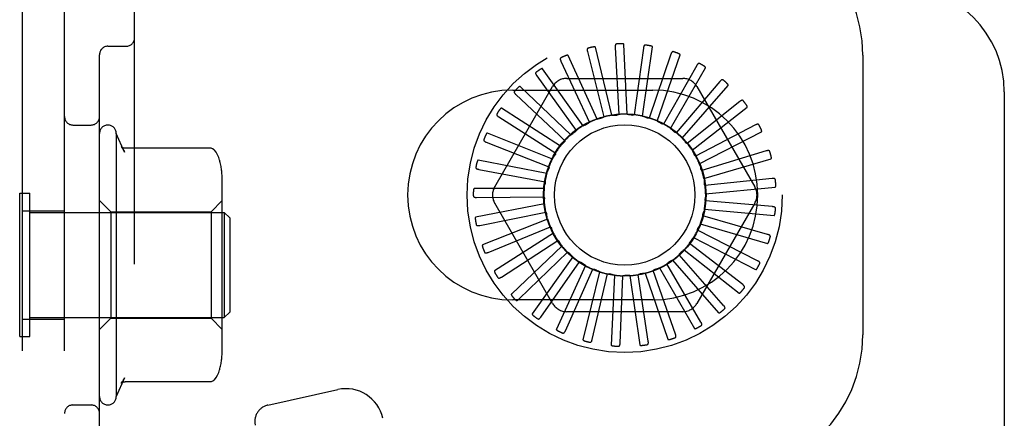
# Model space of a CAD drawing. Header units: inches. Extents: x 0 to 215, y 0 to 139.
# Tile 82 of 111: x 123.129 to 124.886, y 53.713 to 54.425. Entities that reach past the tile are written whole.
import ezdxf

# ---------------------------------------------------------------- set-up
doc = ezdxf.new("R2010")
doc.units = ezdxf.units.IN
doc.header["$LTSCALE"] = 11.804375
doc.header["$MEASUREMENT"] = 0
doc.linetypes.add('HIDDEN', pattern=[0.2, 0.1, -0.1])
doc.layers.add('DEFAULT_2', color=8, linetype='HIDDEN')

msp = doc.modelspace()

# ---------------------------------------------------------------- linework, layer by layer
at = {"layer": 'DEFAULT_2', "color": 8, "linetype": 'HIDDEN'}
for p, q in [((123.1335, 49.1118), (123.1335, 54.6118)), ((123.2085, 49.1118), (123.2085, 54.6118)), ((123.3335, 49.2668), (123.3335, 54.4568)), ((123.286, 54.3774), (123.3185, 54.3774)), ((124.2131, 54.256), (124.2071, 54.3808)), ((123.271, 53.6112), (123.271, 54.3624)), ((124.1592, 54.2473), (124.1073, 54.361)), ((124.1419, 54.3679), (124.1711, 54.2511)), ((124.1857, 54.2542), (124.1563, 54.3757)), ((124.1916, 54.3758), (124.1981, 54.2557)), ((124.2419, 54.3743), (124.2255, 54.255)), ((124.2403, 54.2525), (124.2581, 54.3762)), ((124.2909, 54.3632), (124.2524, 54.2492)), ((124.2664, 54.2439), (124.3072, 54.362)), ((124.6335, 54.3618), (124.6335, 53.8618)), ((124.0947, 54.3506), (124.1454, 54.2415)), ((124.337, 54.3431), (124.2776, 54.2384)), ((124.0515, 54.3248), (124.122, 54.2272)), ((124.1344, 54.2355), (124.0619, 54.3373)), ((124.2903, 54.2306), (124.3528, 54.3388)), ((124.1051, 54.3201), (124.312, 54.3201)), ((124.3785, 54.3146), (124.3003, 54.2231)), ((124.3113, 54.213), (124.3932, 54.3074)), ((123.9764, 54.1264), (124.0798, 54.3055)), ((124.0085, 54.2993), (124.2585, 54.2993)), ((124.0141, 54.2912), (124.0913, 54.2185)), ((124.1123, 54.2193), (124.0219, 54.3055)), ((124.3372, 54.3055), (124.4407, 54.1264)), ((124.886, 54.296), (124.886, 49.8615)), ((124.4138, 54.2787), (124.3197, 54.2037)), ((124.0937, 54.1991), (123.9886, 54.2667)), ((124.3286, 54.1917), (124.4268, 54.2689)), ((123.2235, 54.2368), (123.256, 54.2368)), ((123.9836, 54.2512), (124.0853, 54.1868)), ((124.4417, 54.2369), (124.3351, 54.181)), ((123.301, 54.2218), (123.301, 53.7518)), ((123.3156, 54.1884), (123.301, 54.2218)), ((124.0793, 54.1758), (123.9633, 54.2223)), ((124.3416, 54.1675), (124.4526, 54.2248)), ((123.9613, 54.2061), (124.0733, 54.1621)), ((124.0913, 54.2185), (124.1017, 54.2087)), ((123.4687, 54.1953), (123.3169, 54.1953)), ((124.3328, 54.1835), (124.3326, 54.1838)), ((124.4611, 54.1905), (124.3459, 54.1558)), ((124.0695, 54.1502), (123.9468, 54.1739)), ((124.3497, 54.1413), (124.4696, 54.1765)), ((123.9479, 54.1576), (124.0662, 54.1356)), ((123.49, 53.8352), (123.49, 54.1384)), ((124.4715, 54.1412), (124.3517, 54.129)), ((123.1285, 53.8588), (123.1285, 54.1148)), ((123.1285, 54.1148), (123.1465, 54.1148)), ((123.1465, 53.8588), (123.1465, 54.1148)), ((124.0647, 54.1232), (123.9398, 54.1232)), ((124.3528, 54.1141), (124.4772, 54.1259)), ((123.291, 54.0818), (123.271, 54.1018)), ((123.47, 54.0818), (123.49, 54.1018)), ((123.944, 54.1074), (124.0643, 54.1083)), ((124.0798, 53.918), (123.9764, 54.0972)), ((124.4407, 54.0972), (124.3372, 53.918)), ((124.4723, 54.091), (124.3524, 54.1016)), ((123.1335, 54.0833), (123.2085, 54.0833)), ((123.1465, 54.0808), (123.4935, 54.0808)), ((123.291, 54.0818), (123.291, 53.8918)), ((123.291, 54.0818), (123.47, 54.0818)), ((123.47, 54.0818), (123.47, 53.8918)), ((123.4935, 54.0808), (123.4935, 53.8928)), ((123.5035, 54.0708), (123.4935, 54.0808)), ((124.0652, 54.0958), (123.9424, 54.0721)), ((123.9496, 54.0575), (124.0676, 54.081)), ((124.3506, 54.0867), (124.475, 54.0749)), ((123.5035, 54.0708), (123.5035, 53.9028)), ((124.0708, 54.0689), (123.9548, 54.0225)), ((124.4636, 54.0414), (124.3479, 54.0745)), ((123.9645, 54.0094), (124.076, 54.0549)), ((124.0814, 54.0437), (123.9762, 53.9761)), ((124.4457, 53.9944), (124.3383, 54.0488)), ((124.3433, 54.0603), (124.4632, 54.0251)), ((123.9883, 53.9651), (124.0891, 54.0308)), ((124.3311, 54.0357), (124.4422, 53.9785)), ((124.0966, 54.0208), (124.0061, 53.9346)), ((124.02, 53.9261), (124.1066, 54.0097)), ((124.3145, 54.0139), (124.4127, 53.9367)), ((124.4192, 53.9517), (124.3241, 54.0254)), ((124.1158, 54.0013), (124.0433, 53.8995)), ((124.0586, 53.8938), (124.1277, 53.9923)), ((124.294, 53.9956), (124.3759, 53.9012)), ((124.385, 53.9147), (124.3056, 54.0051)), ((124.1384, 53.9857), (124.0865, 53.872)), ((124.1026, 53.8693), (124.1518, 53.9791)), ((124.1635, 53.9747), (124.134, 53.8533)), ((124.2991, 53.8632), (124.259, 53.9767)), ((124.2705, 53.9815), (124.333, 53.8733)), ((124.3446, 53.8848), (124.2837, 53.9887)), ((124.1504, 53.8537), (124.1779, 53.9708)), ((124.1903, 53.9687), (124.1843, 53.8439)), ((124.2003, 53.8473), (124.2052, 53.9676)), ((124.2177, 53.9678), (124.2355, 53.8441)), ((124.2505, 53.8505), (124.2325, 53.9695)), ((124.2447, 53.9722), (124.2856, 53.8541)), ((124.2585, 53.9243), (124.0085, 53.9243)), ((123.5035, 53.9028), (123.4935, 53.8928)), ((124.312, 53.9034), (124.1051, 53.9034)), ((123.1335, 53.8903), (123.2085, 53.8903)), ((123.1465, 53.8928), (123.4935, 53.8928)), ((123.291, 53.8918), (123.271, 53.8718)), ((123.291, 53.8918), (123.47, 53.8918)), ((123.47, 53.8918), (123.49, 53.8718)), ((123.1285, 53.8588), (123.1465, 53.8588)), ((123.3156, 53.7852), (123.301, 53.7518)), ((123.4687, 53.7783), (123.3169, 53.7783)), ((123.5717, 53.7367), (123.6962, 53.7643)), ((123.2235, 53.7368), (123.256, 53.7368))]:
    msp.add_line(p, q, dxfattribs=at)
for points in [[(124.194, 54.3817), (124.1936, 54.3816), (124.1932, 54.3814), (124.1928, 54.3812), (124.1925, 54.3809), (124.1922, 54.3806), (124.192, 54.3802), (124.1919, 54.3798), (124.1918, 54.3793), (124.1917, 54.3788), (124.1916, 54.3782), (124.1916, 54.3776), (124.1916, 54.3771), (124.1916, 54.3765), (124.1916, 54.3758)], [(124.2071, 54.3808), (124.2071, 54.381), (124.207, 54.3811), (124.2069, 54.3812), (124.2068, 54.3813), (124.2066, 54.3814), (124.2064, 54.3815), (124.2062, 54.3816), (124.206, 54.3817), (124.2058, 54.3817), (124.2055, 54.3818), (124.2053, 54.3818), (124.205, 54.3819), (124.2047, 54.3819), (124.2045, 54.3819), (124.2042, 54.382), (124.2039, 54.382), (124.2036, 54.382), (124.2033, 54.382), (124.2029, 54.382), (124.2027, 54.382)], [(124.2454, 54.3795), (124.2449, 54.3795), (124.2445, 54.3795), (124.2441, 54.3793), (124.2437, 54.3791), (124.2434, 54.3788), (124.2431, 54.3785), (124.2429, 54.3781), (124.2427, 54.3776), (124.2425, 54.3771), (124.2423, 54.3766), (124.2422, 54.3761), (124.2421, 54.3755), (124.242, 54.3749), (124.2419, 54.3743)], [(124.2581, 54.3762), (124.2581, 54.3764), (124.258, 54.3765), (124.2579, 54.3767), (124.2578, 54.3768), (124.2577, 54.3769), (124.2575, 54.3771), (124.2573, 54.3772), (124.2571, 54.3773), (124.2569, 54.3774), (124.2567, 54.3775), (124.2564, 54.3776), (124.2562, 54.3777), (124.2559, 54.3777), (124.2557, 54.3778), (124.2554, 54.3779), (124.2551, 54.378), (124.2548, 54.378), (124.2545, 54.3781), (124.2542, 54.3782), (124.2538, 54.3782)], [(124.1073, 54.361), (124.1072, 54.3611), (124.107, 54.3613), (124.1069, 54.3613), (124.1067, 54.3614), (124.1065, 54.3614), (124.1063, 54.3614), (124.1061, 54.3614), (124.1059, 54.3614), (124.1056, 54.3614), (124.1054, 54.3613), (124.1051, 54.3613), (124.1049, 54.3612), (124.1046, 54.3611), (124.1044, 54.3611), (124.1041, 54.361), (124.1038, 54.3609), (124.1035, 54.3608), (124.1032, 54.3607), (124.1029, 54.3606), (124.1026, 54.3604)], [(124.1432, 54.374), (124.1428, 54.3739), (124.1424, 54.3737), (124.1421, 54.3734), (124.1418, 54.373), (124.1417, 54.3726), (124.1415, 54.3722), (124.1415, 54.3718), (124.1414, 54.3713), (124.1414, 54.3707), (124.1415, 54.3702), (124.1416, 54.3696), (124.1417, 54.3691), (124.1418, 54.3685), (124.1419, 54.3679)], [(124.1563, 54.3757), (124.1562, 54.3758), (124.1561, 54.376), (124.1559, 54.3761), (124.1558, 54.3761), (124.1556, 54.3762), (124.1554, 54.3763), (124.1552, 54.3763), (124.1549, 54.3763), (124.1547, 54.3763), (124.1545, 54.3763), (124.1542, 54.3763), (124.154, 54.3763), (124.1537, 54.3763), (124.1534, 54.3763), (124.1531, 54.3762), (124.1528, 54.3762), (124.1525, 54.3762), (124.1522, 54.3761), (124.1519, 54.376), (124.1515, 54.376)], [(124.2954, 54.3677), (124.2949, 54.3678), (124.2945, 54.3678), (124.2941, 54.3678), (124.2937, 54.3676), (124.2933, 54.3674), (124.293, 54.3671), (124.2927, 54.3667), (124.2924, 54.3663), (124.2921, 54.3659), (124.2918, 54.3654), (124.2916, 54.3649), (124.2914, 54.3644), (124.2912, 54.3638), (124.2909, 54.3632)], [(124.3072, 54.362), (124.3072, 54.3622), (124.3072, 54.3624), (124.3072, 54.3625), (124.3071, 54.3627), (124.307, 54.3628), (124.3068, 54.363), (124.3066, 54.3631), (124.3065, 54.3633), (124.3063, 54.3634), (124.3061, 54.3636), (124.3059, 54.3637), (124.3056, 54.3638), (124.3054, 54.364), (124.3052, 54.3641), (124.3049, 54.3642), (124.3046, 54.3643), (124.3043, 54.3645), (124.3041, 54.3646), (124.3038, 54.3647), (124.3035, 54.3648)], [(124.0948, 54.3569), (124.0944, 54.3567), (124.094, 54.3564), (124.0938, 54.3561), (124.0936, 54.3557), (124.0935, 54.3553), (124.0935, 54.3548), (124.0935, 54.3544), (124.0935, 54.3539), (124.0937, 54.3534), (124.0938, 54.3528), (124.094, 54.3523), (124.0942, 54.3518), (124.0944, 54.3512), (124.0947, 54.3506)], [(124.3422, 54.3467), (124.3418, 54.3468), (124.3414, 54.3469), (124.341, 54.3469), (124.3405, 54.3469), (124.3402, 54.3467), (124.3398, 54.3465), (124.3394, 54.3462), (124.339, 54.3459), (124.3387, 54.3455), (124.3383, 54.3451), (124.338, 54.3446), (124.3377, 54.3441), (124.3374, 54.3436), (124.337, 54.3431)], [(124.3528, 54.3388), (124.3529, 54.339), (124.3529, 54.3392), (124.3528, 54.3393), (124.3528, 54.3395), (124.3527, 54.3397), (124.3526, 54.3399), (124.3524, 54.34), (124.3523, 54.3402), (124.3521, 54.3404), (124.352, 54.3405), (124.3518, 54.3407), (124.3516, 54.3409), (124.3514, 54.3411), (124.3512, 54.3412), (124.3509, 54.3414), (124.3507, 54.3416), (124.3504, 54.3418), (124.3502, 54.3419), (124.3499, 54.3421), (124.3496, 54.3423)], [(124.0504, 54.331), (124.0501, 54.3307), (124.0498, 54.3303), (124.0496, 54.3299), (124.0495, 54.3295), (124.0495, 54.3291), (124.0495, 54.3287), (124.0496, 54.3282), (124.0498, 54.3277), (124.05, 54.3273), (124.0502, 54.3268), (124.0505, 54.3263), (124.0508, 54.3258), (124.0512, 54.3253), (124.0515, 54.3248)], [(124.0619, 54.3373), (124.0618, 54.3375), (124.0617, 54.3375), (124.0615, 54.3376), (124.0613, 54.3376), (124.0611, 54.3376), (124.0609, 54.3376), (124.0607, 54.3375), (124.0605, 54.3375), (124.0602, 54.3374), (124.06, 54.3373), (124.0598, 54.3372), (124.0595, 54.3371), (124.0593, 54.337), (124.0591, 54.3369), (124.0588, 54.3367), (124.0585, 54.3366), (124.0583, 54.3364), (124.058, 54.3362), (124.0577, 54.3361), (124.0575, 54.3359)], [(124.3843, 54.3171), (124.3839, 54.3174), (124.3835, 54.3175), (124.3831, 54.3176), (124.3827, 54.3176), (124.3822, 54.3176), (124.3818, 54.3174), (124.3814, 54.3172), (124.381, 54.3169), (124.3806, 54.3166), (124.3801, 54.3163), (124.3797, 54.3159), (124.3793, 54.3155), (124.3789, 54.315), (124.3785, 54.3146)], [(124.3932, 54.3074), (124.3932, 54.3076), (124.3933, 54.3077), (124.3933, 54.3079), (124.3933, 54.3081), (124.3932, 54.3083), (124.3931, 54.3085), (124.393, 54.3087), (124.3929, 54.3089), (124.3928, 54.3091), (124.3927, 54.3093), (124.3925, 54.3095), (124.3924, 54.3097), (124.3922, 54.3099), (124.392, 54.3101), (124.3918, 54.3103), (124.3916, 54.3105), (124.3914, 54.3107), (124.3912, 54.311), (124.3909, 54.3112), (124.3907, 54.3114)], [(124.0118, 54.2971), (124.0115, 54.2967), (124.0113, 54.2963), (124.0112, 54.2959), (124.0112, 54.2955), (124.0112, 54.2951), (124.0114, 54.2947), (124.0116, 54.2942), (124.0118, 54.2938), (124.0121, 54.2934), (124.0124, 54.2929), (124.0128, 54.2925), (124.0132, 54.2921), (124.0136, 54.2916), (124.0141, 54.2912)], [(124.0219, 54.3055), (124.0217, 54.3056), (124.0216, 54.3057), (124.0214, 54.3057), (124.0212, 54.3057), (124.021, 54.3056), (124.0208, 54.3055), (124.0206, 54.3055), (124.0204, 54.3054), (124.0202, 54.3052), (124.02, 54.3051), (124.0198, 54.305), (124.0196, 54.3048), (124.0194, 54.3047), (124.0192, 54.3045), (124.0189, 54.3043), (124.0187, 54.3041), (124.0185, 54.3039), (124.0182, 54.3037), (124.018, 54.3035), (124.0177, 54.3032)], [(124.4199, 54.2801), (124.4196, 54.2805), (124.4193, 54.2807), (124.4189, 54.2809), (124.4185, 54.281), (124.418, 54.281), (124.4176, 54.2809), (124.4172, 54.2808), (124.4167, 54.2806), (124.4162, 54.2804), (124.4157, 54.2801), (124.4153, 54.2798), (124.4148, 54.2795), (124.4143, 54.2791), (124.4138, 54.2787)], [(124.4268, 54.2689), (124.427, 54.2691), (124.427, 54.2692), (124.4271, 54.2694), (124.4271, 54.2696), (124.4271, 54.2698), (124.427, 54.27), (124.427, 54.2702), (124.4269, 54.2704), (124.4268, 54.2706), (124.4267, 54.2708), (124.4266, 54.2711), (124.4265, 54.2713), (124.4264, 54.2715), (124.4262, 54.2718), (124.4261, 54.272), (124.4259, 54.2723), (124.4257, 54.2725), (124.4256, 54.2728), (124.4254, 54.2731), (124.4252, 54.2733)], [(123.9803, 54.2565), (123.9801, 54.2561), (123.9799, 54.2557), (123.9799, 54.2553), (123.98, 54.2548), (123.9801, 54.2544), (123.9803, 54.254), (123.9806, 54.2537), (123.9809, 54.2533), (123.9813, 54.2529), (123.9817, 54.2526), (123.9821, 54.2522), (123.9826, 54.2518), (123.9831, 54.2515), (123.9836, 54.2512)], [(123.9886, 54.2667), (123.9884, 54.2668), (123.9883, 54.2668), (123.9881, 54.2668), (123.9879, 54.2667), (123.9877, 54.2666), (123.9876, 54.2665), (123.9874, 54.2664), (123.9872, 54.2663), (123.987, 54.2661), (123.9868, 54.266), (123.9867, 54.2658), (123.9865, 54.2656), (123.9863, 54.2654), (123.9861, 54.2652), (123.9859, 54.265), (123.9857, 54.2647), (123.9855, 54.2645), (123.9854, 54.2642), (123.9852, 54.264), (123.985, 54.2637)], [(124.1857, 54.2542), (124.1879, 54.2544), (124.1902, 54.2545), (124.1924, 54.2545), (124.1946, 54.2546)], [(124.1981, 54.2557), (124.1976, 54.2553), (124.197, 54.2551), (124.1964, 54.2549), (124.1958, 54.2547), (124.1952, 54.2546), (124.1946, 54.2546)], [(124.2131, 54.256), (124.2153, 54.2557), (124.2175, 54.2554), (124.2197, 54.255), (124.2219, 54.2546)], [(124.2255, 54.255), (124.225, 54.2548), (124.2244, 54.2547), (124.2237, 54.2546), (124.2231, 54.2545), (124.2225, 54.2546), (124.2219, 54.2546)], [(124.1344, 54.2355), (124.1364, 54.2365), (124.1385, 54.2374), (124.1405, 54.2383), (124.1425, 54.2392)], [(124.1454, 54.2415), (124.145, 54.241), (124.1446, 54.2405), (124.1441, 54.2401), (124.1436, 54.2398), (124.1431, 54.2395), (124.1425, 54.2392)], [(124.1592, 54.2473), (124.1613, 54.2479), (124.1635, 54.2484), (124.1657, 54.2489), (124.1678, 54.2494)], [(124.1711, 54.2511), (124.1706, 54.2507), (124.1701, 54.2503), (124.1696, 54.25), (124.169, 54.2497), (124.1684, 54.2495), (124.1678, 54.2494)], [(124.2403, 54.2525), (124.2424, 54.2518), (124.2445, 54.2511), (124.2466, 54.2503), (124.2487, 54.2495)], [(124.2524, 54.2492), (124.2517, 54.2491), (124.2511, 54.2491), (124.2505, 54.2491), (124.2499, 54.2492), (124.2493, 54.2493), (124.2487, 54.2495)], [(124.2664, 54.2439), (124.2683, 54.2428), (124.2702, 54.2417), (124.2721, 54.2406), (124.274, 54.2394)], [(124.2776, 54.2384), (124.2769, 54.2385), (124.2763, 54.2385), (124.2757, 54.2387), (124.2751, 54.2389), (124.2746, 54.2391), (124.274, 54.2394)], [(124.448, 54.2371), (124.4477, 54.2375), (124.4474, 54.2378), (124.4471, 54.238), (124.4467, 54.2382), (124.4463, 54.2382), (124.4458, 54.2383), (124.4454, 54.2382), (124.4449, 54.2381), (124.4444, 54.238), (124.4439, 54.2378), (124.4433, 54.2376), (124.4428, 54.2374), (124.4422, 54.2371), (124.4417, 54.2369)], [(123.9633, 54.2223), (123.9631, 54.2223), (123.9629, 54.2223), (123.9627, 54.2222), (123.9626, 54.2222), (123.9624, 54.222), (123.9623, 54.2219), (123.9621, 54.2218), (123.962, 54.2216), (123.9618, 54.2214), (123.9617, 54.2212), (123.9615, 54.221), (123.9614, 54.2208), (123.9612, 54.2206), (123.9611, 54.2203), (123.961, 54.2201), (123.9608, 54.2198), (123.9607, 54.2195), (123.9605, 54.2192), (123.9604, 54.2189), (123.9603, 54.2186)], [(124.1123, 54.2193), (124.1141, 54.2206), (124.1159, 54.2219), (124.1178, 54.2232), (124.1196, 54.2244)], [(124.122, 54.2272), (124.1217, 54.2266), (124.1214, 54.2261), (124.121, 54.2256), (124.1206, 54.2252), (124.1201, 54.2248), (124.1196, 54.2244)], [(124.2903, 54.2306), (124.292, 54.2292), (124.2937, 54.2277), (124.2954, 54.2262), (124.297, 54.2247)], [(124.3003, 54.2231), (124.2997, 54.2232), (124.2991, 54.2234), (124.2985, 54.2237), (124.298, 54.224), (124.2975, 54.2243), (124.297, 54.2247)], [(124.4526, 54.2248), (124.4528, 54.2249), (124.4529, 54.225), (124.453, 54.2252), (124.453, 54.2254), (124.453, 54.2256), (124.453, 54.2258), (124.453, 54.226), (124.453, 54.2262), (124.4529, 54.2264), (124.4529, 54.2267), (124.4528, 54.2269), (124.4527, 54.2272), (124.4527, 54.2274), (124.4526, 54.2277), (124.4525, 54.228), (124.4524, 54.2282), (124.4523, 54.2285), (124.4521, 54.2288), (124.452, 54.2291), (124.4518, 54.2294)], [(123.957, 54.2107), (123.9569, 54.2103), (123.9568, 54.2098), (123.9569, 54.2094), (123.957, 54.209), (123.9572, 54.2086), (123.9575, 54.2083), (123.9579, 54.208), (123.9582, 54.2077), (123.9587, 54.2074), (123.9591, 54.2071), (123.9596, 54.2068), (123.9602, 54.2066), (123.9607, 54.2063), (123.9613, 54.2061)], [(124.0937, 54.1991), (124.0952, 54.2008), (124.0968, 54.2024), (124.0983, 54.204), (124.0999, 54.2055)], [(124.1017, 54.2087), (124.1015, 54.2081), (124.1013, 54.2076), (124.101, 54.207), (124.1007, 54.2065), (124.1003, 54.206), (124.0999, 54.2055)], [(124.3113, 54.213), (124.3127, 54.2112), (124.3141, 54.2095), (124.3155, 54.2077), (124.3168, 54.2059)], [(124.3197, 54.2037), (124.3191, 54.204), (124.3186, 54.2043), (124.3181, 54.2046), (124.3176, 54.205), (124.3172, 54.2055), (124.3168, 54.2059)], [(123.3097, 54.1986), (123.311, 54.1968), (123.3121, 54.1951), (123.3132, 54.1933), (123.3141, 54.1916), (123.315, 54.1899), (123.3157, 54.1881)], [(123.3169, 54.1953), (123.3157, 54.1954), (123.3144, 54.1956), (123.3132, 54.196), (123.3122, 54.1965), (123.3114, 54.197), (123.3108, 54.1974), (123.3104, 54.1978), (123.3101, 54.1981), (123.3099, 54.1983), (123.3098, 54.1985), (123.3097, 54.1986)], [(123.4764, 54.1917), (123.4756, 54.1925), (123.4747, 54.1933), (123.4737, 54.194), (123.4726, 54.1945), (123.4715, 54.1949), (123.4703, 54.1952), (123.4691, 54.1953), (123.4687, 54.1953)], [(123.4856, 54.1736), (123.4854, 54.1742), (123.4838, 54.179), (123.4818, 54.1837), (123.4792, 54.188), (123.4764, 54.1917)], [(124.0853, 54.1868), (124.0852, 54.1862), (124.0851, 54.1855), (124.085, 54.1849), (124.0847, 54.1844), (124.0844, 54.1838), (124.0841, 54.1833)], [(124.3286, 54.1917), (124.3293, 54.1904), (124.33, 54.1891), (124.3307, 54.1878), (124.3314, 54.1864), (124.332, 54.1851), (124.3326, 54.1838)], [(124.4674, 54.1895), (124.4672, 54.1899), (124.467, 54.1903), (124.4667, 54.1906), (124.4663, 54.1908), (124.4659, 54.191), (124.4655, 54.1911), (124.465, 54.1911), (124.4645, 54.1911), (124.464, 54.1911), (124.4635, 54.191), (124.4629, 54.1909), (124.4623, 54.1908), (124.4617, 54.1906), (124.4611, 54.1905)], [(123.9468, 54.1739), (123.9466, 54.1739), (123.9464, 54.1738), (123.9463, 54.1737), (123.9461, 54.1736), (123.946, 54.1735), (123.9459, 54.1733), (123.9458, 54.1731), (123.9456, 54.1729), (123.9455, 54.1727), (123.9454, 54.1725), (123.9453, 54.1723), (123.9452, 54.172), (123.9451, 54.1718), (123.945, 54.1715), (123.9449, 54.1713), (123.9449, 54.171), (123.9448, 54.1707), (123.9447, 54.1704), (123.9446, 54.17), (123.9445, 54.1697)], [(124.0793, 54.1758), (124.0804, 54.1777), (124.0816, 54.1796), (124.0829, 54.1815), (124.0841, 54.1833)], [(124.3351, 54.181), (124.3346, 54.1813), (124.3342, 54.1817), (124.3338, 54.1821), (124.3334, 54.1825), (124.3331, 54.183), (124.3328, 54.1835)], [(124.3416, 54.1675), (124.3422, 54.1654), (124.3429, 54.1633), (124.3435, 54.1611), (124.344, 54.159)], [(124.4696, 54.1765), (124.4698, 54.1766), (124.4699, 54.1767), (124.47, 54.1769), (124.4701, 54.177), (124.4701, 54.1772), (124.4702, 54.1774), (124.4702, 54.1777), (124.4702, 54.1779), (124.4702, 54.1781), (124.4702, 54.1784), (124.4702, 54.1786), (124.4702, 54.1789), (124.4701, 54.1791), (124.4701, 54.1794), (124.4701, 54.1797), (124.47, 54.18), (124.4699, 54.1803), (124.4699, 54.1806), (124.4698, 54.1809), (124.4697, 54.1812)], [(123.9428, 54.1613), (123.9428, 54.1609), (123.9428, 54.1604), (123.943, 54.16), (123.9432, 54.1597), (123.9435, 54.1593), (123.9438, 54.159), (123.9442, 54.1588), (123.9446, 54.1586), (123.9451, 54.1583), (123.9456, 54.1582), (123.9461, 54.158), (123.9467, 54.1578), (123.9473, 54.1577), (123.9479, 54.1576)], [(124.0695, 54.1502), (124.0703, 54.1523), (124.0711, 54.1544), (124.072, 54.1564), (124.0728, 54.1585)], [(124.0733, 54.1621), (124.0734, 54.1615), (124.0734, 54.1609), (124.0733, 54.1602), (124.0732, 54.1596), (124.0731, 54.159), (124.0728, 54.1585)], [(124.3459, 54.1558), (124.3455, 54.1562), (124.3451, 54.1567), (124.3447, 54.1572), (124.3444, 54.1578), (124.3442, 54.1584), (124.344, 54.159)], [(124.0647, 54.1232), (124.0651, 54.1254), (124.0655, 54.1276), (124.066, 54.1298), (124.0665, 54.1319)], [(124.0662, 54.1356), (124.0664, 54.135), (124.0665, 54.1344), (124.0666, 54.1338), (124.0666, 54.1332), (124.0666, 54.1325), (124.0665, 54.1319)], [(124.3497, 54.1413), (124.35, 54.1391), (124.3502, 54.1369), (124.3504, 54.1347), (124.3505, 54.1325)], [(124.3517, 54.129), (124.3514, 54.1295), (124.3511, 54.1301), (124.3509, 54.1306), (124.3507, 54.1312), (124.3506, 54.1319), (124.3505, 54.1325)], [(124.4774, 54.1391), (124.4773, 54.1396), (124.4771, 54.14), (124.4769, 54.1403), (124.4766, 54.1406), (124.4762, 54.1408), (124.4758, 54.141), (124.4754, 54.1411), (124.4749, 54.1412), (124.4744, 54.1413), (124.4738, 54.1413), (124.4733, 54.1414), (124.4727, 54.1413), (124.4721, 54.1413), (124.4715, 54.1412)], [(123.9398, 54.1232), (123.9396, 54.1232), (123.9394, 54.1231), (123.9393, 54.123), (123.9392, 54.1228), (123.9391, 54.1227), (123.939, 54.1225), (123.9389, 54.1223), (123.9388, 54.1221), (123.9387, 54.1219), (123.9387, 54.1216), (123.9386, 54.1214), (123.9386, 54.1211), (123.9385, 54.1209), (123.9385, 54.1206), (123.9384, 54.1203), (123.9384, 54.12), (123.9384, 54.1197), (123.9384, 54.1194), (123.9383, 54.1191), (123.9383, 54.1188)], [(124.3528, 54.1141), (124.3526, 54.1118), (124.3524, 54.1096), (124.3521, 54.1074), (124.3519, 54.1052)], [(124.4772, 54.1259), (124.4773, 54.126), (124.4775, 54.1261), (124.4776, 54.1262), (124.4777, 54.1264), (124.4778, 54.1265), (124.4779, 54.1267), (124.4779, 54.1269), (124.478, 54.1272), (124.478, 54.1274), (124.4781, 54.1276), (124.4781, 54.1279), (124.4781, 54.1281), (124.4782, 54.1284), (124.4782, 54.1287), (124.4782, 54.129), (124.4782, 54.1293), (124.4782, 54.1296), (124.4782, 54.1299), (124.4782, 54.1302), (124.4781, 54.1305)], [(123.9383, 54.1101), (123.9383, 54.1097), (123.9384, 54.1093), (123.9386, 54.1089), (123.9389, 54.1086), (123.9392, 54.1083), (123.9396, 54.1081), (123.9401, 54.1079), (123.9405, 54.1078), (123.941, 54.1077), (123.9416, 54.1076), (123.9421, 54.1075), (123.9427, 54.1075), (123.9433, 54.1074), (123.944, 54.1074)], [(124.0643, 54.1083), (124.0646, 54.1077), (124.0648, 54.1071), (124.065, 54.1065), (124.0651, 54.1059), (124.0652, 54.1053), (124.0652, 54.1047)], [(124.0652, 54.0958), (124.0651, 54.098), (124.0651, 54.1002), (124.0651, 54.1025), (124.0652, 54.1047)], [(124.3524, 54.1016), (124.3522, 54.1022), (124.352, 54.1028), (124.3519, 54.1034), (124.3518, 54.104), (124.3518, 54.1046), (124.3519, 54.1052)], [(124.0676, 54.081), (124.068, 54.0805), (124.0683, 54.08), (124.0686, 54.0795), (124.0688, 54.0789), (124.069, 54.0783), (124.0691, 54.0777)], [(124.3506, 54.0867), (124.35, 54.0846), (124.3494, 54.0824), (124.3487, 54.0803), (124.348, 54.0782)], [(124.4777, 54.0877), (124.4777, 54.0882), (124.4776, 54.0886), (124.4775, 54.089), (124.4772, 54.0893), (124.4769, 54.0896), (124.4765, 54.0899), (124.4761, 54.0901), (124.4757, 54.0903), (124.4752, 54.0905), (124.4746, 54.0906), (124.4741, 54.0907), (124.4735, 54.0908), (124.4729, 54.0909), (124.4723, 54.091)], [(124.475, 54.0749), (124.4752, 54.0749), (124.4753, 54.0749), (124.4755, 54.075), (124.4756, 54.0752), (124.4757, 54.0753), (124.4758, 54.0755), (124.4759, 54.0757), (124.476, 54.0759), (124.4761, 54.0761), (124.4762, 54.0763), (124.4763, 54.0766), (124.4764, 54.0768), (124.4764, 54.0771), (124.4765, 54.0773), (124.4766, 54.0776), (124.4766, 54.0779), (124.4767, 54.0782), (124.4767, 54.0785), (124.4768, 54.0789), (124.4768, 54.0792)], [(123.9424, 54.0721), (123.9423, 54.0721), (123.9421, 54.072), (123.942, 54.0718), (123.9419, 54.0717), (123.9419, 54.0715), (123.9418, 54.0713), (123.9418, 54.0711), (123.9417, 54.0709), (123.9417, 54.0706), (123.9417, 54.0704), (123.9417, 54.0701), (123.9417, 54.0699), (123.9417, 54.0696), (123.9417, 54.0693), (123.9417, 54.069), (123.9417, 54.0687), (123.9418, 54.0684), (123.9418, 54.0681), (123.9419, 54.0678), (123.9419, 54.0674)], [(124.0708, 54.0689), (124.0703, 54.0711), (124.0699, 54.0733), (124.0695, 54.0755), (124.0691, 54.0777)], [(124.3479, 54.0745), (124.3478, 54.0751), (124.3477, 54.0758), (124.3477, 54.0764), (124.3477, 54.077), (124.3479, 54.0776), (124.348, 54.0782)], [(123.9434, 54.059), (123.9436, 54.0586), (123.9438, 54.0582), (123.9441, 54.0579), (123.9444, 54.0576), (123.9448, 54.0574), (123.9452, 54.0573), (123.9456, 54.0572), (123.9461, 54.0571), (123.9467, 54.0571), (123.9472, 54.0571), (123.9478, 54.0572), (123.9484, 54.0572), (123.9489, 54.0573), (123.9496, 54.0575)], [(124.076, 54.0549), (124.0764, 54.0545), (124.0769, 54.0541), (124.0772, 54.0536), (124.0776, 54.053), (124.0779, 54.0525), (124.0781, 54.0519)], [(124.0814, 54.0437), (124.0805, 54.0457), (124.0797, 54.0478), (124.0789, 54.0498), (124.0781, 54.0519)], [(124.3383, 54.0488), (124.3383, 54.0495), (124.3384, 54.0501), (124.3385, 54.0507), (124.3387, 54.0513), (124.3389, 54.0519), (124.3392, 54.0524)], [(124.3433, 54.0603), (124.3423, 54.0583), (124.3413, 54.0563), (124.3402, 54.0544), (124.3392, 54.0524)], [(124.0891, 54.0308), (124.0897, 54.0305), (124.0902, 54.0302), (124.0906, 54.0298), (124.0911, 54.0293), (124.0915, 54.0288), (124.0918, 54.0283)], [(124.0966, 54.0208), (124.0953, 54.0227), (124.0941, 54.0245), (124.0929, 54.0264), (124.0918, 54.0283)], [(124.3241, 54.0254), (124.3242, 54.026), (124.3243, 54.0266), (124.3246, 54.0272), (124.3249, 54.0278), (124.3252, 54.0283), (124.3256, 54.0288)], [(124.3311, 54.0357), (124.3297, 54.034), (124.3284, 54.0322), (124.327, 54.0305), (124.3256, 54.0288)], [(124.4632, 54.0251), (124.4634, 54.0251), (124.4635, 54.0251), (124.4637, 54.0252), (124.4638, 54.0253), (124.464, 54.0254), (124.4641, 54.0256), (124.4643, 54.0257), (124.4644, 54.0259), (124.4645, 54.0261), (124.4647, 54.0263), (124.4648, 54.0265), (124.4649, 54.0268), (124.465, 54.027), (124.4651, 54.0273), (124.4653, 54.0275), (124.4654, 54.0278), (124.4655, 54.0281), (124.4656, 54.0284), (124.4657, 54.0287), (124.4658, 54.0289)], [(124.4683, 54.0372), (124.4684, 54.0377), (124.4684, 54.0381), (124.4683, 54.0385), (124.4681, 54.0389), (124.4679, 54.0392), (124.4676, 54.0396), (124.4672, 54.0399), (124.4668, 54.0401), (124.4663, 54.0404), (124.4658, 54.0406), (124.4653, 54.0408), (124.4648, 54.041), (124.4642, 54.0412), (124.4636, 54.0414)], [(123.9548, 54.0225), (123.9546, 54.0224), (123.9545, 54.0223), (123.9544, 54.0221), (123.9544, 54.0219), (123.9543, 54.0218), (123.9543, 54.0215), (123.9543, 54.0213), (123.9543, 54.0211), (123.9543, 54.0209), (123.9543, 54.0206), (123.9544, 54.0204), (123.9544, 54.0201), (123.9545, 54.0199), (123.9546, 54.0196), (123.9546, 54.0193), (123.9547, 54.019), (123.9548, 54.0187), (123.9549, 54.0184), (123.955, 54.0181), (123.9551, 54.0179)], [(123.9582, 54.0098), (123.9584, 54.0094), (123.9587, 54.0091), (123.959, 54.0088), (123.9594, 54.0086), (123.9598, 54.0085), (123.9603, 54.0084), (123.9607, 54.0084), (123.9612, 54.0085), (123.9617, 54.0085), (123.9623, 54.0087), (123.9628, 54.0088), (123.9634, 54.009), (123.9639, 54.0092), (123.9645, 54.0094)], [(124.1066, 54.0097), (124.1072, 54.0095), (124.1077, 54.0093), (124.1083, 54.0089), (124.1088, 54.0086), (124.1093, 54.0082), (124.1097, 54.0077)], [(124.3056, 54.0051), (124.3058, 54.0057), (124.3061, 54.0062), (124.3065, 54.0068), (124.3068, 54.0073), (124.3073, 54.0077), (124.3077, 54.0081)], [(124.3145, 54.0139), (124.3128, 54.0124), (124.3111, 54.011), (124.3094, 54.0095), (124.3077, 54.0081)], [(124.1158, 54.0013), (124.1142, 54.0029), (124.1127, 54.0045), (124.1112, 54.0061), (124.1097, 54.0077)], [(124.1277, 53.9923), (124.1284, 53.9922), (124.129, 53.992), (124.1296, 53.9918), (124.1301, 53.9916), (124.1307, 53.9913), (124.1312, 53.9909)], [(124.1384, 53.9857), (124.1365, 53.987), (124.1347, 53.9883), (124.1329, 53.9896), (124.1312, 53.9909)], [(124.2837, 53.9887), (124.284, 53.9892), (124.2844, 53.9897), (124.2848, 53.9901), (124.2853, 53.9905), (124.2858, 53.9909), (124.2863, 53.9912)], [(124.294, 53.9956), (124.2921, 53.9945), (124.2902, 53.9934), (124.2883, 53.9923), (124.2863, 53.9912)], [(124.4495, 53.9894), (124.4497, 53.9898), (124.4497, 53.9903), (124.4497, 53.9907), (124.4496, 53.9911), (124.4494, 53.9915), (124.4492, 53.9918), (124.4489, 53.9922), (124.4486, 53.9925), (124.4482, 53.9929), (124.4477, 53.9932), (124.4472, 53.9935), (124.4467, 53.9938), (124.4462, 53.9941), (124.4457, 53.9944)], [(123.9762, 53.9761), (123.9761, 53.976), (123.976, 53.9758), (123.976, 53.9757), (123.9759, 53.9755), (123.9759, 53.9753), (123.976, 53.9751), (123.976, 53.9749), (123.9761, 53.9746), (123.9761, 53.9744), (123.9762, 53.9742), (123.9763, 53.9739), (123.9764, 53.9737), (123.9765, 53.9734), (123.9766, 53.9732), (123.9767, 53.9729), (123.9768, 53.9727), (123.977, 53.9724), (123.9771, 53.9721), (123.9773, 53.9718), (123.9775, 53.9715)], [(124.1518, 53.9791), (124.1524, 53.9792), (124.1531, 53.9791), (124.1537, 53.9791), (124.1543, 53.9789), (124.1549, 53.9787), (124.1554, 53.9785)], [(124.1635, 53.9747), (124.1615, 53.9756), (124.1594, 53.9765), (124.1574, 53.9775), (124.1554, 53.9785)], [(124.259, 53.9767), (124.2594, 53.9771), (124.2599, 53.9775), (124.2604, 53.9779), (124.261, 53.9782), (124.2615, 53.9785), (124.2621, 53.9787)], [(124.2705, 53.9815), (124.2684, 53.9808), (124.2663, 53.98), (124.2642, 53.9793), (124.2621, 53.9787)], [(124.4422, 53.9785), (124.4423, 53.9784), (124.4425, 53.9784), (124.4427, 53.9784), (124.4429, 53.9785), (124.443, 53.9786), (124.4432, 53.9787), (124.4434, 53.9789), (124.4435, 53.979), (124.4437, 53.9792), (124.4438, 53.9794), (124.444, 53.9796), (124.4442, 53.9798), (124.4443, 53.98), (124.4445, 53.9802), (124.4447, 53.9804), (124.4448, 53.9807), (124.445, 53.981), (124.4452, 53.9812), (124.4453, 53.9815), (124.4455, 53.9818)], [(123.982, 53.9643), (123.9823, 53.9639), (123.9827, 53.9636), (123.983, 53.9634), (123.9834, 53.9633), (123.9839, 53.9633), (123.9843, 53.9633), (123.9848, 53.9634), (123.9852, 53.9635), (123.9857, 53.9637), (123.9862, 53.9639), (123.9867, 53.9642), (123.9873, 53.9645), (123.9878, 53.9648), (123.9883, 53.9651)], [(124.1779, 53.9708), (124.1786, 53.971), (124.1792, 53.971), (124.1798, 53.9711), (124.1804, 53.9711), (124.181, 53.971), (124.1816, 53.9708)], [(124.1903, 53.9687), (124.1881, 53.9692), (124.1859, 53.9697), (124.1838, 53.9702), (124.1816, 53.9708)], [(124.2052, 53.9676), (124.2057, 53.9678), (124.2063, 53.968), (124.2069, 53.9682), (124.2076, 53.9683), (124.2082, 53.9683), (124.2088, 53.9683)], [(124.2177, 53.9678), (124.2154, 53.9679), (124.2132, 53.968), (124.211, 53.9681), (124.2088, 53.9683)], [(124.2325, 53.9695), (124.233, 53.9699), (124.2336, 53.9702), (124.2341, 53.9705), (124.2347, 53.9707), (124.2353, 53.9708), (124.2359, 53.9709)], [(124.2447, 53.9722), (124.2425, 53.9718), (124.2403, 53.9715), (124.2381, 53.9712), (124.2359, 53.9709)], [(124.4127, 53.9367), (124.4129, 53.9366), (124.413, 53.9365), (124.4132, 53.9365), (124.4134, 53.9366), (124.4136, 53.9366), (124.4138, 53.9367), (124.414, 53.9368), (124.4142, 53.937), (124.4143, 53.9371), (124.4145, 53.9372), (124.4147, 53.9374), (124.4149, 53.9376), (124.4151, 53.9377), (124.4153, 53.9379), (124.4155, 53.9381), (124.4158, 53.9383), (124.416, 53.9386), (124.4162, 53.9388), (124.4164, 53.939), (124.4166, 53.9393)], [(124.422, 53.946), (124.4222, 53.9464), (124.4224, 53.9468), (124.4224, 53.9472), (124.4224, 53.9476), (124.4223, 53.9481), (124.4222, 53.9485), (124.4219, 53.9489), (124.4217, 53.9493), (124.4213, 53.9497), (124.4209, 53.9501), (124.4205, 53.9505), (124.4201, 53.9509), (124.4196, 53.9513), (124.4192, 53.9517)], [(124.0061, 53.9346), (124.006, 53.9344), (124.006, 53.9343), (124.0059, 53.9341), (124.0059, 53.9339), (124.006, 53.9337), (124.006, 53.9335), (124.0061, 53.9333), (124.0062, 53.9331), (124.0063, 53.9329), (124.0064, 53.9327), (124.0066, 53.9325), (124.0067, 53.9323), (124.0068, 53.932), (124.007, 53.9318), (124.0072, 53.9316), (124.0074, 53.9313), (124.0075, 53.9311), (124.0078, 53.9308), (124.008, 53.9306), (124.0082, 53.9303)], [(124.0141, 53.9241), (124.0144, 53.9238), (124.0148, 53.9236), (124.0152, 53.9235), (124.0156, 53.9234), (124.016, 53.9234), (124.0165, 53.9236), (124.0169, 53.9237), (124.0173, 53.9239), (124.0178, 53.9242), (124.0182, 53.9245), (124.0187, 53.9249), (124.0191, 53.9252), (124.0196, 53.9256), (124.02, 53.9261)], [(124.3759, 53.9012), (124.376, 53.9011), (124.3762, 53.901), (124.3763, 53.901), (124.3765, 53.901), (124.3767, 53.901), (124.3769, 53.9011), (124.3771, 53.9011), (124.3774, 53.9012), (124.3776, 53.9013), (124.3778, 53.9014), (124.378, 53.9015), (124.3782, 53.9016), (124.3785, 53.9018), (124.3787, 53.9019), (124.3789, 53.9021), (124.3792, 53.9023), (124.3794, 53.9024), (124.3797, 53.9026), (124.38, 53.9028), (124.3802, 53.9031)], [(124.3867, 53.9086), (124.3871, 53.9089), (124.3873, 53.9093), (124.3874, 53.9097), (124.3875, 53.9101), (124.3875, 53.9105), (124.3874, 53.911), (124.3872, 53.9114), (124.387, 53.9119), (124.3868, 53.9123), (124.3865, 53.9128), (124.3862, 53.9133), (124.3858, 53.9137), (124.3855, 53.9142), (124.385, 53.9147)], [(124.0433, 53.8995), (124.0432, 53.8993), (124.0432, 53.8992), (124.0432, 53.899), (124.0433, 53.8988), (124.0433, 53.8986), (124.0434, 53.8984), (124.0435, 53.8982), (124.0437, 53.8981), (124.0438, 53.8979), (124.044, 53.8977), (124.0441, 53.8975), (124.0443, 53.8973), (124.0445, 53.8971), (124.0447, 53.8969), (124.0449, 53.8967), (124.0451, 53.8965), (124.0454, 53.8963), (124.0456, 53.8961), (124.0459, 53.8959), (124.0461, 53.8958)], [(124.0531, 53.8907), (124.0535, 53.8904), (124.0539, 53.8903), (124.0543, 53.8903), (124.0547, 53.8903), (124.0551, 53.8904), (124.0556, 53.8906), (124.0559, 53.8909), (124.0563, 53.8912), (124.0567, 53.8915), (124.0571, 53.8919), (124.0575, 53.8923), (124.0579, 53.8928), (124.0582, 53.8933), (124.0586, 53.8938)], [(124.0865, 53.872), (124.0864, 53.8719), (124.0864, 53.8717), (124.0865, 53.8715), (124.0866, 53.8714), (124.0867, 53.8712), (124.0868, 53.871), (124.0869, 53.8709), (124.0871, 53.8707), (124.0873, 53.8706), (124.0875, 53.8704), (124.0877, 53.8703), (124.0879, 53.8701), (124.0881, 53.87), (124.0883, 53.8698), (124.0886, 53.8697), (124.0888, 53.8695), (124.0891, 53.8693), (124.0894, 53.8692), (124.0897, 53.869), (124.09, 53.8689)], [(124.0977, 53.8653), (124.0982, 53.8651), (124.0986, 53.8651), (124.099, 53.8651), (124.0994, 53.8652), (124.0998, 53.8654), (124.1002, 53.8657), (124.1005, 53.866), (124.1008, 53.8663), (124.1012, 53.8668), (124.1015, 53.8672), (124.1017, 53.8677), (124.102, 53.8682), (124.1023, 53.8688), (124.1026, 53.8693)], [(124.333, 53.8733), (124.3331, 53.8732), (124.3333, 53.8731), (124.3334, 53.873), (124.3336, 53.873), (124.3338, 53.873), (124.334, 53.873), (124.3342, 53.873), (124.3344, 53.8731), (124.3347, 53.8731), (124.3349, 53.8732), (124.3352, 53.8732), (124.3354, 53.8733), (124.3357, 53.8734), (124.3359, 53.8735), (124.3362, 53.8736), (124.3364, 53.8737), (124.3367, 53.8739), (124.337, 53.874), (124.3373, 53.8742), (124.3376, 53.8743)], [(124.3451, 53.8785), (124.3454, 53.8788), (124.3457, 53.8791), (124.346, 53.8795), (124.3461, 53.8799), (124.3462, 53.8803), (124.3462, 53.8808), (124.3461, 53.8812), (124.346, 53.8817), (124.3458, 53.8822), (124.3456, 53.8827), (124.3454, 53.8832), (124.3451, 53.8838), (124.3449, 53.8843), (124.3446, 53.8848)], [(124.134, 53.8533), (124.134, 53.8531), (124.1341, 53.8529), (124.1341, 53.8528), (124.1343, 53.8526), (124.1344, 53.8525), (124.1346, 53.8524), (124.1347, 53.8522), (124.1349, 53.8521), (124.1351, 53.852), (124.1353, 53.8519), (124.1356, 53.8518), (124.1358, 53.8516), (124.136, 53.8515), (124.1363, 53.8514), (124.1366, 53.8513), (124.1368, 53.8512), (124.1371, 53.8511), (124.1374, 53.851), (124.1377, 53.8509), (124.138, 53.8509)], [(124.1464, 53.8487), (124.1469, 53.8487), (124.1473, 53.8487), (124.1477, 53.8488), (124.1481, 53.849), (124.1484, 53.8493), (124.1487, 53.8496), (124.149, 53.85), (124.1492, 53.8504), (124.1495, 53.8509), (124.1497, 53.8514), (124.1499, 53.8519), (124.15, 53.8525), (124.1502, 53.853), (124.1504, 53.8537)], [(124.2486, 53.8445), (124.2491, 53.8446), (124.2494, 53.8448), (124.2498, 53.8451), (124.2501, 53.8454), (124.2503, 53.8457), (124.2504, 53.8462), (124.2506, 53.8466), (124.2506, 53.8471), (124.2507, 53.8476), (124.2507, 53.8482), (124.2507, 53.8487), (124.2506, 53.8493), (124.2505, 53.8499), (124.2505, 53.8505)], [(124.2856, 53.8541), (124.2857, 53.8539), (124.2858, 53.8538), (124.286, 53.8537), (124.2862, 53.8536), (124.2863, 53.8536), (124.2866, 53.8536), (124.2868, 53.8535), (124.287, 53.8535), (124.2872, 53.8535), (124.2875, 53.8536), (124.2877, 53.8536), (124.288, 53.8536), (124.2882, 53.8537), (124.2885, 53.8537), (124.2888, 53.8538), (124.2891, 53.8538), (124.2894, 53.8539), (124.2897, 53.854), (124.29, 53.8541), (124.2903, 53.8542)], [(124.2985, 53.8569), (124.2989, 53.8571), (124.2992, 53.8574), (124.2995, 53.8577), (124.2997, 53.858), (124.2999, 53.8584), (124.2999, 53.8589), (124.3, 53.8594), (124.3, 53.8598), (124.2999, 53.8604), (124.2998, 53.8609), (124.2997, 53.8615), (124.2995, 53.862), (124.2993, 53.8626), (124.2991, 53.8632)], [(124.1843, 53.8439), (124.1843, 53.8437), (124.1844, 53.8435), (124.1845, 53.8434), (124.1846, 53.8433), (124.1848, 53.8432), (124.185, 53.843), (124.1852, 53.843), (124.1854, 53.8429), (124.1856, 53.8428), (124.1858, 53.8427), (124.1861, 53.8426), (124.1863, 53.8426), (124.1866, 53.8425), (124.1869, 53.8425), (124.1872, 53.8424), (124.1874, 53.8424), (124.1878, 53.8423), (124.1881, 53.8423), (124.1884, 53.8423), (124.1888, 53.8422)], [(124.1973, 53.8417), (124.1978, 53.8418), (124.1982, 53.8419), (124.1986, 53.8421), (124.1989, 53.8423), (124.1992, 53.8426), (124.1994, 53.843), (124.1996, 53.8434), (124.1998, 53.8439), (124.1999, 53.8444), (124.2, 53.8449), (124.2001, 53.8455), (124.2002, 53.8461), (124.2002, 53.8467), (124.2003, 53.8473)], [(124.2355, 53.8441), (124.2355, 53.844), (124.2356, 53.8438), (124.2357, 53.8437), (124.2359, 53.8436), (124.2361, 53.8435), (124.2363, 53.8435), (124.2365, 53.8434), (124.2367, 53.8433), (124.2369, 53.8433), (124.2372, 53.8433), (124.2374, 53.8433), (124.2377, 53.8432), (124.238, 53.8432), (124.2382, 53.8432), (124.2385, 53.8432), (124.2388, 53.8433), (124.2391, 53.8433), (124.2394, 53.8433), (124.2398, 53.8433), (124.2401, 53.8434)], [(123.4764, 53.7819), (123.4792, 53.7856), (123.4818, 53.7899), (123.4838, 53.7945), (123.4854, 53.7993), (123.4856, 53.8)], [(123.3097, 53.775), (123.311, 53.7767), (123.3121, 53.7785), (123.3132, 53.7802), (123.3141, 53.782), (123.315, 53.7837), (123.3157, 53.7854)], [(123.4764, 53.7819), (123.4756, 53.781), (123.4747, 53.7803), (123.4737, 53.7796), (123.4726, 53.7791), (123.4715, 53.7786), (123.4703, 53.7784), (123.4691, 53.7783), (123.4687, 53.7783)], [(123.3097, 53.775), (123.3098, 53.775), (123.3099, 53.7752), (123.3101, 53.7755), (123.3104, 53.7758), (123.3108, 53.7761), (123.3114, 53.7766), (123.3122, 53.777), (123.3132, 53.7775), (123.3144, 53.7779), (123.3157, 53.7782), (123.3169, 53.7783)]]:
    msp.add_lwpolyline(points, dxfattribs=at)
for radius in [0.2813, 0.1452, 0.1253]:
    msp.add_circle((124.2085, 54.1118), radius, dxfattribs=at)
for centre, radius, start, end in [((124.3835, 54.3618), 0.25, 0, 90), ((124.698, 54.296), 0.188, 0, 90), ((123.286, 54.3624), 0.015, 90, 180), ((123.3185, 54.3924), 0.015, 270, 360), ((124.2085, 54.1118), 0.2703, 91.244, 93.0757), ((124.2085, 54.1118), 0.2703, 80.3534, 82.1665), ((124.2085, 54.1118), 0.2703, 113.0815, 114.8939), ((124.2085, 54.1118), 0.2703, 102.1722, 103.9846), ((124.2085, 54.1118), 0.2703, 69.4259, 71.2574), ((124.2085, 54.1118), 0.2703, 58.5362, 60.3484), ((124.2085, 54.1118), 0.2703, 123.9715, 125.8028), ((124.1051, 54.2909), 0.0292, 90, 150), ((124.312, 54.2909), 0.0292, 30, 90), ((124.2085, 54.1118), 0.2703, 47.6265, 49.4392), ((124.0085, 54.1118), 0.1875, 90, 270), ((124.2085, 54.1118), 0.2703, 134.8988, 136.712), ((124.2585, 54.1118), 0.1875, 270, 90), ((124.2085, 54.1118), 0.2703, 36.6986, 38.5302), ((124.2085, 54.1118), 0.2703, 145.7893, 147.6212), ((124.2085, 54.1118), 0.1443, 99.0916, 105.0379), ((124.2085, 54.1118), 0.1443, 88.1826, 94.1288), ((124.2085, 54.1118), 0.1443, 77.2735, 83.2197), ((123.2235, 54.2518), 0.015, 180, 270), ((123.256, 54.2518), 0.015, 270, 360), ((123.286, 54.2218), 0.015, 0.0001, 180), ((124.2085, 54.1118), 0.1443, 110.0007, 115.947), ((124.2085, 54.1118), 0.1443, 66.3644, 72.3106), ((124.2085, 54.1118), 0.1443, 55.4553, 61.4015), ((124.2085, 54.1118), 0.2703, 25.8081, 27.6211), ((124.2085, 54.1118), 0.1443, 131.8189, 137.7652), ((124.2085, 54.1118), 0.1443, 120.9098, 126.8561), ((124.2085, 54.1118), 0.1443, 44.5462, 50.4924), ((124.2085, 54.1118), 0.2703, 156.7179, 158.5301), ((124.2085, 54.1118), 0.1443, 33.6371, 39.5833), ((124.2085, 54.1118), 0.1443, 142.728, 148.6743), ((124.2085, 54.1118), 0.2703, 14.8803, 16.7119), ((123.3488, 54.1385), 0.1412, 0, 14.5173), ((124.2085, 54.1118), 0.2703, 167.6268, 169.4393), ((124.2085, 54.1118), 0.1443, 153.6371, 159.5833), ((124.2085, 54.1118), 0.1443, 22.728, 28.6743), ((124.2085, 54.1118), 0.1443, 164.5462, 170.4924), ((124.2085, 54.1118), 0.1443, 11.8189, 17.7652), ((124.2085, 54.1118), 0.2703, 3.9727, 5.8031), ((124.2085, 54.1118), 0.2703, 178.5093, 180.3483), ((124.0016, 54.1118), 0.0292, 150, 210), ((124.2085, 54.1118), 0.1443, 175.4553, 181.4015), ((124.2085, 54.1118), 0.1443, 0.9098, 6.8561), ((124.4154, 54.1118), 0.0292, 330, 30), ((124.2085, 54.1118), 0.1443, 350.0007, 355.947), ((124.2085, 54.1118), 0.1443, 186.3644, 192.3106), ((124.2085, 54.1118), 0.2703, 353.0804, 354.8935), ((124.2085, 54.1118), 0.2703, 189.4443, 191.2574), ((124.2085, 54.1118), 0.1443, 197.2735, 203.2197), ((124.2085, 54.1118), 0.1443, 339.0916, 345.0379), ((124.2085, 54.1118), 0.1443, 208.1826, 214.1288), ((124.2085, 54.1118), 0.1443, 328.1826, 334.1288), ((124.2085, 54.1118), 0.2703, 342.1533, 343.9848), ((124.2085, 54.1118), 0.2703, 200.3346, 202.1666), ((124.2085, 54.1118), 0.1443, 219.0916, 225.0379), ((124.2085, 54.1118), 0.1443, 317.2735, 323.2197), ((124.2085, 54.1118), 0.1443, 230.0007, 235.947), ((124.2085, 54.1118), 0.1443, 306.3644, 312.3106), ((124.2085, 54.1118), 0.1443, 240.9098, 246.8561), ((124.2085, 54.1118), 0.1443, 251.8189, 257.7652), ((124.2085, 54.1118), 0.1443, 284.5462, 290.4924), ((124.2085, 54.1118), 0.1443, 295.4553, 301.4015), ((124.2085, 54.1118), 0.2703, 331.2627, 333.0757), ((124.2085, 54.1118), 0.2703, 211.2637, 213.0755), ((124.2085, 54.1118), 0.1443, 262.728, 268.6743), ((124.2085, 54.1118), 0.1443, 273.6371, 279.5833), ((124.2085, 54.1118), 0.2703, 320.3346, 322.1665), ((124.2085, 54.1118), 0.2703, 222.1721, 223.9848), ((124.1051, 53.9326), 0.0292, 210, 270), ((124.312, 53.9326), 0.0292, 270, 330), ((124.2085, 54.1118), 0.2703, 309.4457, 311.2575), ((124.2085, 54.1118), 0.2703, 233.0625, 234.8938), ((124.2085, 54.1118), 0.2703, 243.9898, 245.8029), ((124.2085, 54.1118), 0.2703, 298.5353, 300.3483), ((124.2085, 54.1118), 0.2703, 254.8798, 256.7121), ((124.2085, 54.1118), 0.2703, 287.6079, 289.4393), ((124.3835, 53.8618), 0.25, 270, 360), ((123.3488, 53.8351), 0.1412, 345.4827, 360), ((124.2085, 54.1118), 0.2703, 265.8095, 267.621), ((124.2085, 54.1118), 0.2703, 276.7174, 278.5302), ((123.7108, 53.6984), 0.0675, 12.49, 102.49), ((123.286, 53.7518), 0.015, 180, 359.9999), ((123.2235, 53.7218), 0.015, 90, 180), ((123.256, 53.7218), 0.015, 0, 90), ((123.5782, 53.7074), 0.03, 102.49, 192.49)]:
    msp.add_arc(centre, radius, start, end, dxfattribs=at)

doc.saveas('drawing.dxf')
